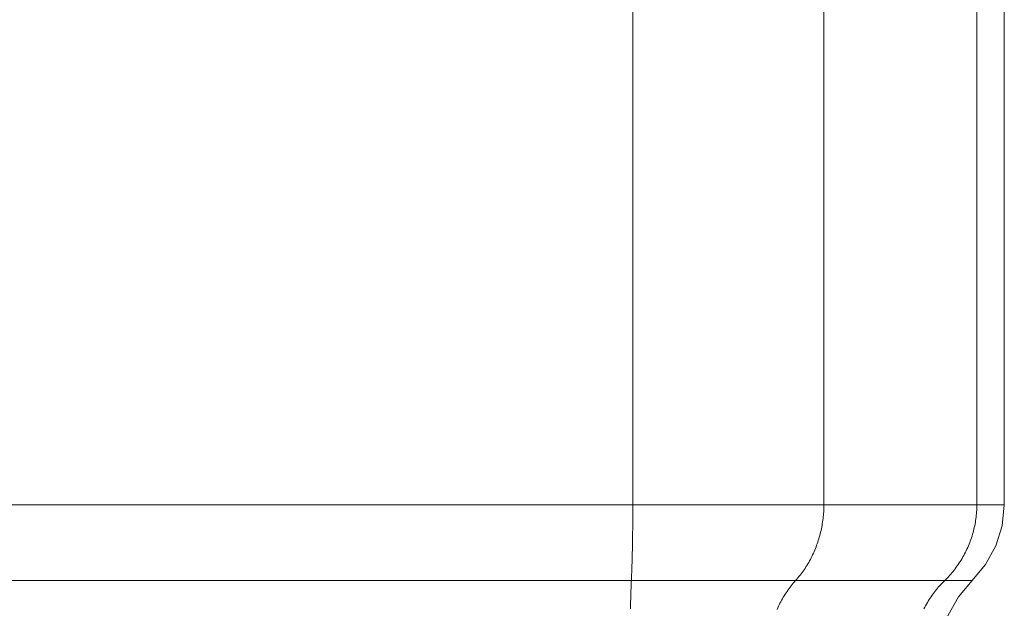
# Model space of a CAD drawing. Header units: inches. Extents: x 57112 to 98566, y -51777 to -16564.
# Tile 10 of 138: x 71691 to 71718, y -21292 to -21276. Entities that reach past the tile are written whole.
import ezdxf

# ---------------------------------------------------------------- set-up
doc = ezdxf.new("R2010")
doc.units = ezdxf.units.IN
doc.header["$MEASUREMENT"] = 0
doc.layers.get('0').update_dxf_attribs({"color": 251, "lineweight": 0})

# ---------------------------------------------------------------- blocks, each defined once
blk = doc.blocks.new('A$C6761DF6A')
for p, q in [((2390.09, 161.72), (2390.09, 688.77)), ((2418.75, 161.72), (2418.75, 688.77)), ((2441.68, 161.72), (2441.68, 688.77)), ((2445.8, 161.72), (2445.8, 688.77)), ((2153.24, 161.72), (2445.8, 161.72)), ((2440.96, 150.36), (2158.08, 150.36))]:
    blk.add_line(p, q)
for points in [[(2389.87, 150.36), (2389.88, 150.6), (2389.89, 150.83), (2389.9, 151.07), (2389.91, 151.31), (2389.92, 151.54), (2389.93, 151.78), (2389.94, 152.02), (2389.95, 152.25), (2389.95, 152.49), (2389.96, 152.73), (2389.97, 152.96), (2389.97, 153.2), (2389.98, 153.44), (2389.99, 153.67), (2389.99, 153.91), (2390, 154.15), (2390, 154.38), (2390.01, 154.62), (2390.02, 154.86), (2390.02, 155.09), (2390.03, 155.33), (2390.03, 155.57), (2390.03, 155.8), (2390.04, 156.04), (2390.04, 156.28), (2390.05, 156.51), (2390.05, 156.75), (2390.05, 156.99), (2390.06, 157.22), (2390.06, 157.46), (2390.06, 157.7), (2390.07, 157.93), (2390.07, 158.17), (2390.07, 158.41), (2390.07, 158.64), (2390.07, 158.88), (2390.08, 159.12), (2390.08, 159.35), (2390.08, 159.59), (2390.08, 159.83), (2390.08, 160.06), (2390.08, 160.3), (2390.08, 160.54), (2390.09, 160.77), (2390.09, 161.01), (2390.09, 161.25), (2390.09, 161.49), (2390.09, 161.72)], [(2414.5, 150.36), (2414.67, 150.55), (2414.84, 150.75), (2415, 150.95), (2415.17, 151.15), (2415.32, 151.35), (2415.48, 151.56), (2415.63, 151.77), (2415.78, 151.98), (2415.92, 152.19), (2416.06, 152.41), (2416.2, 152.63), (2416.34, 152.85), (2416.47, 153.07), (2416.59, 153.3), (2416.72, 153.53), (2416.83, 153.76), (2416.95, 153.99), (2417.06, 154.22), (2417.17, 154.45), (2417.28, 154.69), (2417.38, 154.93), (2417.48, 155.17), (2417.57, 155.41), (2417.66, 155.65), (2417.75, 155.89), (2417.83, 156.14), (2417.91, 156.38), (2417.99, 156.63), (2418.06, 156.88), (2418.13, 157.13), (2418.2, 157.38), (2418.26, 157.63), (2418.32, 157.88), (2418.37, 158.13), (2418.42, 158.38), (2418.47, 158.64), (2418.51, 158.89), (2418.55, 159.15), (2418.59, 159.4), (2418.62, 159.66), (2418.65, 159.92), (2418.68, 160.17), (2418.7, 160.43), (2418.72, 160.69), (2418.73, 160.95), (2418.74, 161.21), (2418.74, 161.46), (2418.75, 161.72)], [(2436.86, 150.36), (2437.05, 150.54), (2437.23, 150.73), (2437.41, 150.92), (2437.59, 151.12), (2437.77, 151.32), (2437.94, 151.52), (2438.11, 151.72), (2438.27, 151.93), (2438.43, 152.14), (2438.59, 152.35), (2438.75, 152.56), (2438.9, 152.78), (2439.04, 153), (2439.19, 153.22), (2439.33, 153.44), (2439.46, 153.67), (2439.6, 153.9), (2439.72, 154.13), (2439.85, 154.36), (2439.97, 154.6), (2440.09, 154.84), (2440.2, 155.07), (2440.31, 155.31), (2440.41, 155.56), (2440.51, 155.8), (2440.61, 156.05), (2440.7, 156.29), (2440.79, 156.54), (2440.88, 156.79), (2440.96, 157.04), (2441.04, 157.3), (2441.11, 157.55), (2441.18, 157.8), (2441.24, 158.06), (2441.3, 158.32), (2441.36, 158.58), (2441.41, 158.83), (2441.46, 159.09), (2441.5, 159.36), (2441.54, 159.62), (2441.57, 159.88), (2441.6, 160.14), (2441.63, 160.4), (2441.65, 160.67), (2441.66, 160.93), (2441.67, 161.19), (2441.68, 161.46), (2441.68, 161.72)], [(2438.92, 147.94), (2443, 152.78), (2444.52, 155.55), (2445.47, 158.58), (2445.8, 161.72)], [(2389.73, 146.1), (2389.74, 146.34), (2389.74, 146.57), (2389.75, 146.81), (2389.76, 147.05), (2389.76, 147.28), (2389.77, 147.52), (2389.77, 147.76), (2389.78, 147.99), (2389.79, 148.23), (2389.8, 148.47), (2389.81, 148.7), (2389.81, 148.94), (2389.82, 149.18), (2389.83, 149.41), (2389.84, 149.65), (2389.85, 149.89), (2389.86, 150.12), (2389.87, 150.36)], [(2411.72, 146.03), (2411.82, 146.26), (2411.93, 146.5), (2412.05, 146.73), (2412.16, 146.96), (2412.28, 147.19), (2412.4, 147.42), (2412.53, 147.64), (2412.66, 147.87), (2412.79, 148.09), (2412.93, 148.31), (2413.07, 148.52), (2413.22, 148.74), (2413.37, 148.95), (2413.52, 149.16), (2413.67, 149.37), (2413.83, 149.57), (2413.99, 149.77), (2414.16, 149.97), (2414.33, 150.17), (2414.5, 150.36)], [(2433.75, 146.12), (2433.87, 146.36), (2434, 146.59), (2434.12, 146.82), (2434.26, 147.05), (2434.39, 147.27), (2434.53, 147.5), (2434.68, 147.72), (2434.82, 147.94), (2434.97, 148.16), (2435.13, 148.37), (2435.29, 148.58), (2435.45, 148.79), (2435.61, 149), (2435.78, 149.2), (2435.95, 149.4), (2436.13, 149.6), (2436.31, 149.8), (2436.49, 149.99), (2436.67, 150.17), (2436.86, 150.36)], [(2436.13, 139), (2436.46, 142.14), (2437.4, 145.16), (2438.92, 147.94)]]:
    blk.add_lwpolyline(points)

msp = doc.modelspace()

# ---------------------------------------------------------------- block references
at = {"color": 6, "linetype": 'Continuous', "lineweight": 60, "ltscale": 8, "xscale": 0.18, "yscale": 0.18, "zscale": 0.18}
msp.add_blockref('A$C6761DF6A', (71277.559, -21318.021), dxfattribs=at)

doc.saveas('drawing.dxf')
